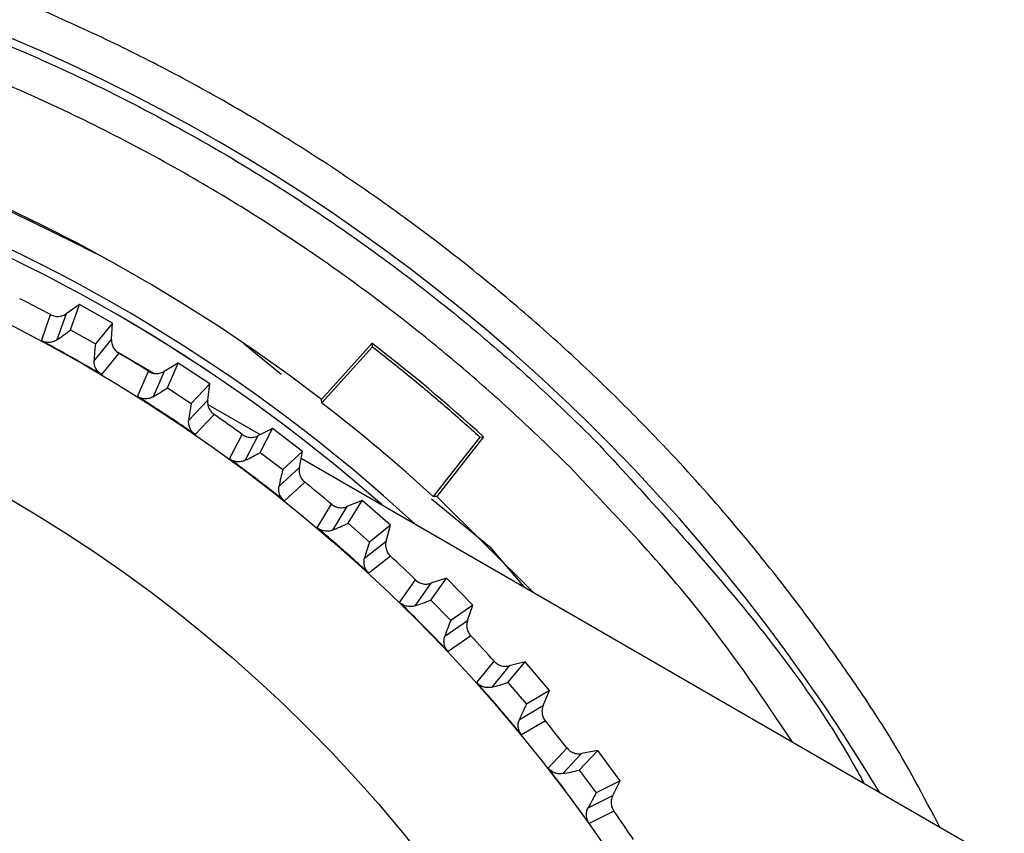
# Model space of a CAD drawing. Header units: millimetres. Extents: x -108 to 42, y 0 to 140.
# Tile 11 of 17: x -75 to -62, y 86 to 97. Entities that reach past the tile are written whole.
import ezdxf

# ---------------------------------------------------------------- set-up
doc = ezdxf.new("R2010")
doc.units = ezdxf.units.MM

msp = doc.modelspace()

# ---------------------------------------------------------------- linework, layer by layer
at = {"color": 7, "linetype": 'Continuous', "lineweight": 25}
for p, q in [((-74.524, 93.02), (-74.703, 92.898)), ((-74.643, 92.684), (-74.524, 93.02)), ((-74.088, 92.775), (-74.524, 93.02)), ((-75.031, 92.541), (-74.91, 92.886)), ((-74.703, 92.898), (-74.824, 92.553)), ((-74.088, 92.775), (-74.314, 92.499)), ((-74.1, 92.558), (-74.088, 92.775)), ((-74.643, 92.684), (-74.314, 92.499)), ((-74.332, 92.276), (-74.1, 92.558)), ((-72.34, 92.501), (-71.852, 92.097)), ((-71.318, 91.763), (-70.646, 92.508)), ((-71.312, 91.715), (-70.641, 92.46)), ((-70.641, 92.46), (-70.646, 92.508)), ((-74.003, 92.375), (-74.235, 92.093)), ((-74.018, 92.387), (-73.538, 92.109)), ((-73.216, 92.243), (-73.403, 92.133)), ((-73.358, 91.916), (-73.216, 92.243)), ((-72.798, 91.968), (-73.216, 92.243)), ((-73.755, 91.801), (-73.61, 92.136)), ((-73.403, 92.133), (-73.548, 91.798)), ((-72.798, 91.968), (-73.043, 91.708)), ((-72.825, 91.752), (-72.798, 91.968)), ((-73.358, 91.916), (-73.043, 91.708)), ((-73.076, 91.487), (-72.825, 91.752)), ((-72.824, 91.697), (-72.128, 91.295)), ((-71.312, 91.715), (-71.318, 91.763)), ((-72.741, 91.563), (-72.992, 91.297)), ((-72.534, 90.973), (-72.366, 91.297)), ((-72.16, 91.28), (-72.327, 90.955)), ((-71.965, 91.376), (-72.16, 91.28)), ((-72.129, 91.06), (-71.965, 91.376)), ((-71.568, 91.073), (-71.965, 91.376)), ((-69.216, 91.264), (-69.834, 90.474)), ((-69.168, 91.267), (-69.786, 90.477)), ((-69.216, 91.264), (-69.168, 91.267)), ((-72.129, 91.06), (-71.83, 90.831)), ((-71.568, 91.073), (-71.83, 90.831)), ((-71.609, 90.859), (-71.568, 91.073)), ((-71.585, 90.982), (-5, 52.539)), ((-71.878, 90.612), (-71.609, 90.859)), ((-71.538, 90.665), (-71.807, 90.417)), ((-71.374, 90.061), (-71.183, 90.373)), ((-70.778, 90.424), (-70.979, 90.342)), ((-70.964, 90.12), (-70.778, 90.424)), ((-70.402, 90.094), (-70.778, 90.424)), ((-69.855, 90.444), (-69.09, 89.811)), ((-69.786, 90.477), (-69.834, 90.474)), ((-68.505, 89.204), (-69.786, 90.477)), ((-70.979, 90.342), (-71.168, 90.03)), ((-70.964, 90.12), (-70.681, 89.871)), ((-70.402, 90.094), (-70.681, 89.871)), ((-70.459, 89.884), (-70.402, 90.094)), ((-70.745, 89.656), (-70.459, 89.884)), ((-69.09, 89.811), (-68.627, 89.274)), ((-70.402, 89.685), (-70.687, 89.457)), ((-70.28, 89.071), (-70.068, 89.37)), ((-69.866, 89.324), (-70.077, 89.026)), ((-69.867, 89.101), (-69.66, 89.392)), ((-69.66, 89.392), (-69.866, 89.324)), ((-69.308, 89.036), (-69.66, 89.392)), ((-69.867, 89.101), (-69.602, 88.833)), ((-69.308, 89.036), (-69.602, 88.833)), ((-69.38, 88.831), (-69.308, 89.036)), ((-69.68, 88.624), (-69.38, 88.831)), ((-69.336, 88.628), (-69.637, 88.421)), ((-69.257, 88.008), (-69.025, 88.29)), ((-68.843, 88.009), (-68.616, 88.284)), ((-68.616, 88.284), (-68.827, 88.23)), ((-68.291, 87.905), (-68.616, 88.284)), ((-68.827, 88.23), (-69.058, 87.948)), ((-68.843, 88.009), (-68.598, 87.723)), ((-68.291, 87.905), (-68.598, 87.723)), ((-68.376, 87.705), (-68.291, 87.905)), ((-68.691, 87.519), (-68.376, 87.705)), ((-68.347, 87.5), (-68.662, 87.314)), ((-68.311, 86.875), (-68.06, 87.141)), ((-67.898, 86.847), (-67.653, 87.106)), ((-67.653, 87.106), (-67.867, 87.067)), ((-67.355, 86.705), (-67.653, 87.106)), ((-67.867, 87.067), (-68.117, 86.802)), ((-67.898, 86.847), (-67.673, 86.545)), ((-67.355, 86.705), (-67.673, 86.545)), ((-67.454, 86.511), (-67.355, 86.705)), ((-67.78, 86.348), (-67.454, 86.511)), ((-67.439, 86.305), (-67.766, 86.141))]:
    msp.add_line(p, q, dxfattribs=at)
for radius in [21.133, 19.098]:
    msp.add_circle((-85, 73.901), radius, dxfattribs=at)
for centre, radius, start, end in [((-85, 73.901), 24.59, 30.9666, 97.063), ((-85, 73.901), 22.5, 52.5473, 139), ((-85, 73.901), 22.033, 47.3704, 139), ((-85, 73.901), 21.929, 48.6514, 139), ((-85, 73.901), 21.5, 62.0112, 63.2357), ((-76.37, 94.887), 2.799, 303.516, 308.098), ((-71.535, 92.165), 2.799, 173.1489, 177.7309), ((-85, 73.901), 23.5, 47.6466, 52.3534), ((-85, 73.901), 21.5, 58.0112, 59.2357), ((-74.927, 94.234), 2.799, 299.516, 304.098), ((-70.294, 91.181), 2.799, 169.1489, 173.7309), ((-85, 73.901), 22.465, 47.5378, 52.4622), ((-85, 73.901), 21.5, 54.0112, 55.2357), ((-73.533, 93.481), 2.799, 295.516, 300.098), ((-69.124, 90.113), 2.799, 165.1489, 169.7309), ((-85, 73.901), 21.5, 50.0112, 51.2357), ((-72.195, 92.634), 2.799, 291.516, 296.098), ((-68.032, 88.967), 2.799, 161.1489, 165.7309), ((-85, 73.901), 21.5, 46.0112, 47.2357), ((-70.919, 91.695), 2.799, 287.516, 292.098), ((-67.022, 87.746), 2.799, 157.1489, 161.7309), ((-85, 73.901), 21.5, 42.0112, 43.2357), ((-69.713, 90.669), 2.799, 283.516, 288.098), ((-66.1, 86.458), 2.799, 153.1489, 157.7309), ((-85, 73.901), 21.5, 38.0112, 39.2357), ((-68.58, 89.562), 2.799, 279.516, 284.098), ((-65.27, 85.109), 2.799, 149.1489, 153.7309), ((-85, 73.901), 21.5, 34.0112, 35.2357)]:
    msp.add_arc(centre, radius, start, end, dxfattribs=at)
at = {"color": 8, "linetype": 'Continuous', "lineweight": 25}
msp.add_arc((-85, 73.901), 21.929, 48.6534, 139, dxfattribs=at)
at = {"color": 7, "linetype": 'Continuous', "lineweight": 25}
for points, knots in [([(-67.259, 91.642), (-67.38, 91.762), (-67.623, 92.002), (-67.997, 92.353), (-68.377, 92.696), (-68.764, 93.031), (-69.158, 93.359), (-69.558, 93.678), (-69.965, 93.989), (-70.378, 94.292), (-70.798, 94.586), (-71.223, 94.872), (-71.654, 95.149), (-72.09, 95.417), (-72.532, 95.676), (-72.979, 95.926), (-73.431, 96.167), (-73.888, 96.398), (-74.35, 96.62), (-74.816, 96.833), (-75.286, 97.036), (-75.76, 97.23), (-76.239, 97.413), (-77.007, 97.691), (-78.077, 98.031), (-79.459, 98.386), (-80.859, 98.661), (-82.262, 98.854), (-83.452, 98.951), (-84.378, 98.987), (-85.15, 98.995), (-85.977, 98.978), (-86.903, 98.926), (-87.518, 98.863), (-87.825, 98.831)], [0, 0, 0, 0, 0.0227281, 0.0454562, 0.0681843, 0.0909124, 0.1136405, 0.1363686, 0.1590967, 0.1818248, 0.2045529, 0.227281, 0.2500091, 0.2727372, 0.2954653, 0.3181934, 0.3409215, 0.3636496, 0.3863777, 0.4091058, 0.4318339, 0.454562, 0.4772901, 0.5000182, 0.5633255, 0.626628, 0.6899189, 0.7531929, 0.8149946, 0.8487431, 0.8766062, 0.9177396, 0.9588709, 1, 1, 1, 1]), ([(-88.058, 98.195), (-87.892, 98.215), (-87.561, 98.254), (-87.062, 98.301), (-86.564, 98.339), (-86.065, 98.365), (-85.566, 98.382), (-85.067, 98.389), (-84.567, 98.385), (-84.068, 98.371), (-83.568, 98.346), (-83.069, 98.312), (-81.799, 98.198), (-79.77, 97.878), (-77.047, 97.116), (-74.427, 96.048), (-72.507, 94.989), (-71.207, 94.139), (-70.459, 93.609), (-69.732, 93.052), (-69.027, 92.467), (-68.342, 91.857), (-67.905, 91.429), (-67.686, 91.215)], [0, 0, 0, 0, 0.022502, 0.044962, 0.067391, 0.089796, 0.112188, 0.134577, 0.15697, 0.179379, 0.201812, 0.224278, 0.246788, 0.373373, 0.500005, 0.62659, 0.753222, 0.794442, 0.835548, 0.876599, 0.917653, 0.958767, 1, 1, 1, 1]), ([(-68.029, 90.871), (-68.14, 90.981), (-68.362, 91.2), (-68.702, 91.52), (-69.047, 91.834), (-69.398, 92.14), (-69.756, 92.44), (-70.118, 92.732), (-70.487, 93.018), (-70.861, 93.296), (-71.242, 93.568), (-72.153, 94.192), (-73.647, 95.091), (-75.8, 96.11), (-78.043, 96.912), (-79.888, 97.371), (-81.281, 97.617), (-82.206, 97.744), (-83.134, 97.834), (-84.066, 97.89), (-84.688, 97.897), (-85, 97.901)], [0, 0, 0, 0, 0.0248132, 0.04959, 0.0743398, 0.0990719, 0.1237957, 0.1485206, 0.173256, 0.1980113, 0.2227958, 0.247619, 0.3737844, 0.5000057, 0.6261707, 0.7523924, 0.80198, 0.8514594, 0.9009057, 0.9503942, 1, 1, 1, 1]), ([(-74.269, 93.677), (-75.104, 94.093), (-76.774, 94.925), (-79.453, 95.75), (-81.716, 96.228), (-83.086, 96.289), (-83.525, 96.309)], [0, 0, 0, 0, 0.288086, 0.576173, 0.864259, 1, 1, 1, 1]), ([(-74.91, 92.886), (-74.9, 92.881), (-74.89, 92.877), (-74.88, 92.873), (-74.869, 92.87), (-74.858, 92.867), (-74.847, 92.865), (-74.836, 92.864), (-74.825, 92.863), (-74.814, 92.863), (-74.803, 92.863), (-74.792, 92.864), (-74.781, 92.866), (-74.776, 92.867), (-74.77, 92.868), (-74.765, 92.869), (-74.754, 92.872), (-74.744, 92.876), (-74.733, 92.881), (-74.723, 92.886), (-74.713, 92.891), (-74.703, 92.898)], [0, 0, 0, 0, 0.0000331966, 0.0000331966, 0.0000331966, 0.0000663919, 0.0000663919, 0.0000663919, 0.0000995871, 0.0000995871, 0.0000995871, 0.0001327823, 0.0001327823, 0.0001327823, 0.0001492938, 0.0001492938, 0.0001492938, 0.0001827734, 0.0001827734, 0.0001827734, 0.0002172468, 0.0002172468, 0.0002172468, 0.0002172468]), ([(-74.824, 92.553), (-74.832, 92.548), (-74.841, 92.543), (-74.849, 92.538), (-74.858, 92.534), (-74.867, 92.53), (-74.877, 92.527), (-74.886, 92.524), (-74.896, 92.522), (-74.905, 92.52), (-74.915, 92.519), (-74.925, 92.518), (-74.935, 92.518), (-74.945, 92.518), (-74.955, 92.518), (-74.964, 92.52), (-74.974, 92.521), (-74.984, 92.523), (-74.993, 92.526), (-75.006, 92.53), (-75.019, 92.535), (-75.031, 92.541)], [0, 0, 0, 0, 0.0000302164, 0.0000302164, 0.0000302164, 0.0000598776, 0.0000598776, 0.0000598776, 0.0000895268, 0.0000895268, 0.0000895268, 0.0001191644, 0.0001191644, 0.0001191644, 0.000148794, 0.000148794, 0.000148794, 0.00017842, 0.00017842, 0.00017842, 0.0002196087, 0.0002196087, 0.0002196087, 0.0002196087]), ([(-74.235, 92.093), (-74.407, 92.195), (-74.58, 92.294), (-74.755, 92.391), (-74.847, 92.442), (-74.939, 92.492), (-75.031, 92.541)], [0, 0, 0, 0, 0.0006000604, 0.0006000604, 0.0006000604, 0.000914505, 0.000914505, 0.000914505, 0.000914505]), ([(-74.1, 92.558), (-74.101, 92.547), (-74.1, 92.536), (-74.099, 92.525), (-74.098, 92.514), (-74.096, 92.503), (-74.093, 92.492), (-74.089, 92.482), (-74.086, 92.471), (-74.081, 92.461), (-74.076, 92.451), (-74.07, 92.441), (-74.064, 92.432), (-74.061, 92.428), (-74.058, 92.423), (-74.054, 92.419), (-74.047, 92.411), (-74.039, 92.403), (-74.031, 92.395), (-74.022, 92.388), (-74.012, 92.381), (-74.003, 92.375)], [0, 0, 0, 0, 0.0000332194, 0.0000332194, 0.0000332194, 0.0000664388, 0.0000664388, 0.0000664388, 0.0000996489, 0.0000996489, 0.0000996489, 0.000132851, 0.000132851, 0.000132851, 0.0001493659, 0.0001493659, 0.0001493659, 0.0001828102, 0.0001828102, 0.0001828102, 0.0002172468, 0.0002172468, 0.0002172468, 0.0002172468]), ([(-70.641, 92.46), (-70.476, 92.333), (-70.313, 92.203), (-70.152, 92.071), (-69.992, 91.941), (-69.835, 91.808), (-69.679, 91.674), (-69.523, 91.539), (-69.368, 91.403), (-69.216, 91.264)], [0, 0, 0, 0, 0.000625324, 0.000625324, 0.000625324, 0.001243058, 0.001243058, 0.001243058, 0.001861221, 0.001861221, 0.001861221, 0.001861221]), ([(-74.235, 92.093), (-74.266, 92.111), (-74.292, 92.139), (-74.326, 92.204), (-74.334, 92.241), (-74.332, 92.276)], [0, 0, 0, 0, 0.5, 0.5, 1, 1, 1, 1]), ([(-73.61, 92.136), (-73.601, 92.13), (-73.591, 92.125), (-73.581, 92.121), (-73.571, 92.117), (-73.56, 92.113), (-73.549, 92.111), (-73.538, 92.108), (-73.527, 92.107), (-73.516, 92.106), (-73.505, 92.105), (-73.494, 92.106), (-73.483, 92.107), (-73.478, 92.107), (-73.472, 92.108), (-73.467, 92.109), (-73.456, 92.111), (-73.445, 92.114), (-73.435, 92.118), (-73.424, 92.122), (-73.413, 92.127), (-73.403, 92.133)], [0, 0, 0, 0, 0.0000331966, 0.0000331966, 0.0000331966, 0.0000663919, 0.0000663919, 0.0000663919, 0.0000995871, 0.0000995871, 0.0000995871, 0.0001327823, 0.0001327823, 0.0001327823, 0.0001492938, 0.0001492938, 0.0001492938, 0.0001827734, 0.0001827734, 0.0001827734, 0.0002172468, 0.0002172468, 0.0002172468, 0.0002172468]), ([(-72.992, 91.297), (-73.156, 91.411), (-73.323, 91.522), (-73.49, 91.631), (-73.578, 91.688), (-73.667, 91.745), (-73.755, 91.801)], [0, 0, 0, 0, 0.0006000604, 0.0006000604, 0.0006000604, 0.000914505, 0.000914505, 0.000914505, 0.000914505]), ([(-73.548, 91.798), (-73.556, 91.793), (-73.565, 91.788), (-73.574, 91.785), (-73.583, 91.781), (-73.592, 91.778), (-73.602, 91.776), (-73.611, 91.773), (-73.621, 91.772), (-73.631, 91.771), (-73.641, 91.77), (-73.651, 91.77), (-73.661, 91.77), (-73.671, 91.771), (-73.68, 91.772), (-73.69, 91.774), (-73.7, 91.776), (-73.709, 91.779), (-73.719, 91.782), (-73.731, 91.787), (-73.744, 91.793), (-73.755, 91.801)], [0, 0, 0, 0, 0.0000302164, 0.0000302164, 0.0000302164, 0.0000598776, 0.0000598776, 0.0000598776, 0.0000895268, 0.0000895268, 0.0000895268, 0.0001191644, 0.0001191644, 0.0001191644, 0.000148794, 0.000148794, 0.000148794, 0.00017842, 0.00017842, 0.00017842, 0.0002196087, 0.0002196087, 0.0002196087, 0.0002196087]), ([(-72.825, 91.752), (-72.826, 91.741), (-72.827, 91.73), (-72.826, 91.719), (-72.826, 91.708), (-72.825, 91.697), (-72.822, 91.686), (-72.82, 91.675), (-72.817, 91.664), (-72.813, 91.654), (-72.809, 91.644), (-72.804, 91.634), (-72.798, 91.624), (-72.795, 91.62), (-72.792, 91.615), (-72.789, 91.611), (-72.782, 91.602), (-72.775, 91.593), (-72.767, 91.585), (-72.759, 91.577), (-72.75, 91.57), (-72.741, 91.563)], [0, 0, 0, 0, 0.0000332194, 0.0000332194, 0.0000332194, 0.0000664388, 0.0000664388, 0.0000664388, 0.0000996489, 0.0000996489, 0.0000996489, 0.000132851, 0.000132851, 0.000132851, 0.0001493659, 0.0001493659, 0.0001493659, 0.0001828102, 0.0001828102, 0.0001828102, 0.0002172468, 0.0002172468, 0.0002172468, 0.0002172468]), ([(-72.992, 91.297), (-73.001, 91.304), (-73.009, 91.311), (-73.017, 91.318), (-73.025, 91.326), (-73.033, 91.334), (-73.039, 91.343), (-73.046, 91.352), (-73.051, 91.361), (-73.056, 91.371), (-73.061, 91.381), (-73.065, 91.391), (-73.068, 91.401), (-73.072, 91.41), (-73.074, 91.42), (-73.075, 91.43), (-73.077, 91.44), (-73.078, 91.449), (-73.078, 91.459), (-73.078, 91.468), (-73.077, 91.478), (-73.076, 91.487)], [0, 0, 0, 0, 0.0000330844, 0.0000330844, 0.0000330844, 0.0000661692, 0.0000661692, 0.0000661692, 0.0000989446, 0.0000989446, 0.0000989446, 0.0001308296, 0.0001308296, 0.0001308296, 0.000161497, 0.000161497, 0.000161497, 0.0001901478, 0.0001901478, 0.0001901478, 0.0002195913, 0.0002195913, 0.0002195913, 0.0002195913]), ([(-72.366, 91.297), (-72.357, 91.291), (-72.348, 91.285), (-72.338, 91.28), (-72.328, 91.275), (-72.317, 91.271), (-72.307, 91.268), (-72.296, 91.264), (-72.285, 91.262), (-72.274, 91.261), (-72.263, 91.259), (-72.252, 91.259), (-72.241, 91.259), (-72.236, 91.259), (-72.23, 91.26), (-72.225, 91.26), (-72.214, 91.262), (-72.203, 91.264), (-72.192, 91.267), (-72.181, 91.27), (-72.17, 91.275), (-72.16, 91.28)], [0, 0, 0, 0, 0.0000331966, 0.0000331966, 0.0000331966, 0.0000663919, 0.0000663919, 0.0000663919, 0.0000995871, 0.0000995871, 0.0000995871, 0.0001327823, 0.0001327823, 0.0001327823, 0.0001492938, 0.0001492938, 0.0001492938, 0.0001827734, 0.0001827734, 0.0001827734, 0.0002172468, 0.0002172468, 0.0002172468, 0.0002172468]), ([(-67.686, 91.215), (-67.056, 90.533), (-65.797, 89.17), (-64.634, 87.614), (-64.157, 86.736), (-64.123, 86.673)], [0, 0, 0, 0, 0.481578, 0.963157, 1, 1, 1, 1]), ([(-71.807, 90.417), (-71.964, 90.542), (-72.122, 90.665), (-72.282, 90.785), (-72.365, 90.848), (-72.45, 90.911), (-72.534, 90.973)], [0, 0, 0, 0, 0.0006000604, 0.0006000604, 0.0006000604, 0.000914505, 0.000914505, 0.000914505, 0.000914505]), ([(-72.327, 90.955), (-72.336, 90.951), (-72.345, 90.947), (-72.354, 90.944), (-72.364, 90.941), (-72.373, 90.939), (-72.383, 90.937), (-72.392, 90.935), (-72.402, 90.934), (-72.412, 90.934), (-72.422, 90.934), (-72.432, 90.934), (-72.442, 90.936), (-72.452, 90.937), (-72.461, 90.939), (-72.471, 90.942), (-72.48, 90.944), (-72.49, 90.948), (-72.499, 90.952), (-72.511, 90.957), (-72.523, 90.964), (-72.534, 90.973)], [0, 0, 0, 0, 0.0000302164, 0.0000302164, 0.0000302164, 0.0000598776, 0.0000598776, 0.0000598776, 0.0000895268, 0.0000895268, 0.0000895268, 0.0001191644, 0.0001191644, 0.0001191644, 0.000148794, 0.000148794, 0.000148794, 0.00017842, 0.00017842, 0.00017842, 0.0002196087, 0.0002196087, 0.0002196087, 0.0002196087]), ([(-71.609, 90.859), (-71.612, 90.849), (-71.613, 90.837), (-71.613, 90.826), (-71.613, 90.815), (-71.613, 90.804), (-71.611, 90.793), (-71.61, 90.782), (-71.607, 90.771), (-71.604, 90.761), (-71.601, 90.75), (-71.596, 90.74), (-71.591, 90.73), (-71.589, 90.725), (-71.586, 90.72), (-71.583, 90.716), (-71.577, 90.706), (-71.571, 90.697), (-71.563, 90.689), (-71.556, 90.68), (-71.547, 90.672), (-71.538, 90.665)], [0, 0, 0, 0, 0.0000332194, 0.0000332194, 0.0000332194, 0.0000664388, 0.0000664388, 0.0000664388, 0.0000996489, 0.0000996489, 0.0000996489, 0.000132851, 0.000132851, 0.000132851, 0.0001493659, 0.0001493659, 0.0001493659, 0.0001828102, 0.0001828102, 0.0001828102, 0.0002172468, 0.0002172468, 0.0002172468, 0.0002172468]), ([(-65.068, 87.219), (-65.446, 87.779), (-66.325, 89.083), (-67.411, 90.222), (-68.029, 90.871)], [0, 0, 0, 0, 0.429711, 1, 1, 1, 1]), ([(-71.807, 90.417), (-71.816, 90.424), (-71.824, 90.432), (-71.832, 90.44), (-71.839, 90.448), (-71.846, 90.457), (-71.851, 90.466), (-71.857, 90.476), (-71.862, 90.485), (-71.867, 90.495), (-71.871, 90.505), (-71.874, 90.515), (-71.877, 90.526), (-71.879, 90.536), (-71.881, 90.546), (-71.882, 90.556), (-71.883, 90.565), (-71.883, 90.575), (-71.882, 90.584), (-71.882, 90.594), (-71.88, 90.603), (-71.878, 90.612)], [0, 0, 0, 0, 0.0000330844, 0.0000330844, 0.0000330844, 0.0000661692, 0.0000661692, 0.0000661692, 0.0000989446, 0.0000989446, 0.0000989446, 0.0001308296, 0.0001308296, 0.0001308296, 0.000161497, 0.000161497, 0.000161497, 0.0001901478, 0.0001901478, 0.0001901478, 0.0002195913, 0.0002195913, 0.0002195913, 0.0002195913]), ([(-71.183, 90.373), (-71.175, 90.366), (-71.166, 90.36), (-71.156, 90.354), (-71.147, 90.349), (-71.137, 90.344), (-71.126, 90.34), (-71.116, 90.336), (-71.105, 90.333), (-71.094, 90.331), (-71.084, 90.329), (-71.072, 90.327), (-71.061, 90.327), (-71.056, 90.327), (-71.05, 90.327), (-71.045, 90.327), (-71.034, 90.328), (-71.023, 90.329), (-71.012, 90.331), (-71, 90.334), (-70.989, 90.337), (-70.979, 90.342)], [0, 0, 0, 0, 0.0000331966, 0.0000331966, 0.0000331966, 0.0000663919, 0.0000663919, 0.0000663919, 0.0000995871, 0.0000995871, 0.0000995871, 0.0001327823, 0.0001327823, 0.0001327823, 0.0001492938, 0.0001492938, 0.0001492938, 0.0001827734, 0.0001827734, 0.0001827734, 0.0002172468, 0.0002172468, 0.0002172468, 0.0002172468]), ([(-70.687, 89.457), (-70.835, 89.592), (-70.984, 89.726), (-71.135, 89.857), (-71.214, 89.926), (-71.294, 89.994), (-71.374, 90.061)], [0, 0, 0, 0, 0.0006000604, 0.0006000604, 0.0006000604, 0.000914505, 0.000914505, 0.000914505, 0.000914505]), ([(-71.168, 90.03), (-71.177, 90.026), (-71.187, 90.023), (-71.196, 90.02), (-71.206, 90.018), (-71.215, 90.016), (-71.225, 90.015), (-71.235, 90.014), (-71.245, 90.014), (-71.255, 90.015), (-71.264, 90.015), (-71.274, 90.016), (-71.284, 90.018), (-71.294, 90.02), (-71.303, 90.023), (-71.313, 90.026), (-71.322, 90.029), (-71.331, 90.034), (-71.34, 90.038), (-71.352, 90.045), (-71.363, 90.053), (-71.374, 90.061)], [0, 0, 0, 0, 0.0000302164, 0.0000302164, 0.0000302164, 0.0000598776, 0.0000598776, 0.0000598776, 0.0000895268, 0.0000895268, 0.0000895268, 0.0001191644, 0.0001191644, 0.0001191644, 0.000148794, 0.000148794, 0.000148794, 0.00017842, 0.00017842, 0.00017842, 0.0002196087, 0.0002196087, 0.0002196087, 0.0002196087]), ([(-70.459, 89.884), (-70.462, 89.873), (-70.464, 89.862), (-70.465, 89.851), (-70.466, 89.84), (-70.466, 89.829), (-70.466, 89.818), (-70.465, 89.807), (-70.463, 89.796), (-70.46, 89.785), (-70.458, 89.775), (-70.454, 89.764), (-70.45, 89.754), (-70.448, 89.749), (-70.446, 89.744), (-70.443, 89.739), (-70.438, 89.729), (-70.432, 89.719), (-70.425, 89.711), (-70.418, 89.701), (-70.41, 89.693), (-70.402, 89.685)], [0, 0, 0, 0, 0.0000332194, 0.0000332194, 0.0000332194, 0.0000664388, 0.0000664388, 0.0000664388, 0.0000996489, 0.0000996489, 0.0000996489, 0.000132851, 0.000132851, 0.000132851, 0.0001493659, 0.0001493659, 0.0001493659, 0.0001828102, 0.0001828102, 0.0001828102, 0.0002172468, 0.0002172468, 0.0002172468, 0.0002172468]), ([(-70.687, 89.457), (-70.696, 89.464), (-70.703, 89.473), (-70.71, 89.481), (-70.717, 89.49), (-70.723, 89.499), (-70.728, 89.509), (-70.733, 89.519), (-70.738, 89.529), (-70.741, 89.539), (-70.745, 89.549), (-70.747, 89.559), (-70.749, 89.57), (-70.751, 89.58), (-70.752, 89.59), (-70.752, 89.6), (-70.752, 89.61), (-70.751, 89.619), (-70.75, 89.628), (-70.749, 89.638), (-70.747, 89.647), (-70.745, 89.656)], [0, 0, 0, 0, 0.0000330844, 0.0000330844, 0.0000330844, 0.0000661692, 0.0000661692, 0.0000661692, 0.0000989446, 0.0000989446, 0.0000989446, 0.0001308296, 0.0001308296, 0.0001308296, 0.000161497, 0.000161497, 0.000161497, 0.0001901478, 0.0001901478, 0.0001901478, 0.0002195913, 0.0002195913, 0.0002195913, 0.0002195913]), ([(-70.068, 89.37), (-70.06, 89.362), (-70.051, 89.355), (-70.042, 89.349), (-70.033, 89.342), (-70.023, 89.337), (-70.013, 89.332), (-70.003, 89.327), (-69.993, 89.324), (-69.982, 89.321), (-69.971, 89.318), (-69.961, 89.316), (-69.95, 89.315), (-69.944, 89.314), (-69.939, 89.314), (-69.933, 89.314), (-69.922, 89.313), (-69.911, 89.314), (-69.9, 89.316), (-69.888, 89.317), (-69.877, 89.32), (-69.866, 89.324)], [0, 0, 0, 0, 0.0000331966, 0.0000331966, 0.0000331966, 0.0000663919, 0.0000663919, 0.0000663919, 0.0000995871, 0.0000995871, 0.0000995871, 0.0001327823, 0.0001327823, 0.0001327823, 0.0001492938, 0.0001492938, 0.0001492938, 0.0001827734, 0.0001827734, 0.0001827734, 0.0002172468, 0.0002172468, 0.0002172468, 0.0002172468]), ([(-69.637, 88.421), (-69.775, 88.566), (-69.914, 88.709), (-70.056, 88.851), (-70.13, 88.925), (-70.204, 88.998), (-70.28, 89.071)], [0, 0, 0, 0, 0.0006000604, 0.0006000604, 0.0006000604, 0.000914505, 0.000914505, 0.000914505, 0.000914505]), ([(-70.077, 89.026), (-70.086, 89.023), (-70.096, 89.02), (-70.105, 89.018), (-70.115, 89.017), (-70.125, 89.016), (-70.135, 89.015), (-70.144, 89.015), (-70.154, 89.015), (-70.164, 89.016), (-70.174, 89.018), (-70.184, 89.02), (-70.193, 89.022), (-70.203, 89.025), (-70.212, 89.028), (-70.221, 89.032), (-70.23, 89.036), (-70.239, 89.041), (-70.247, 89.046), (-70.259, 89.053), (-70.27, 89.062), (-70.28, 89.071)], [0, 0, 0, 0, 0.0000302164, 0.0000302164, 0.0000302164, 0.0000598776, 0.0000598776, 0.0000598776, 0.0000895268, 0.0000895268, 0.0000895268, 0.0001191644, 0.0001191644, 0.0001191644, 0.000148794, 0.000148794, 0.000148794, 0.00017842, 0.00017842, 0.00017842, 0.0002196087, 0.0002196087, 0.0002196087, 0.0002196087]), ([(-69.38, 88.831), (-69.383, 88.82), (-69.386, 88.809), (-69.388, 88.799), (-69.39, 88.788), (-69.391, 88.777), (-69.391, 88.765), (-69.391, 88.754), (-69.39, 88.743), (-69.388, 88.732), (-69.386, 88.721), (-69.383, 88.711), (-69.38, 88.7), (-69.378, 88.695), (-69.376, 88.69), (-69.374, 88.685), (-69.369, 88.675), (-69.364, 88.665), (-69.358, 88.655), (-69.351, 88.646), (-69.344, 88.637), (-69.336, 88.628)], [0, 0, 0, 0, 0.0000332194, 0.0000332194, 0.0000332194, 0.0000664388, 0.0000664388, 0.0000664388, 0.0000996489, 0.0000996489, 0.0000996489, 0.000132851, 0.000132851, 0.000132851, 0.0001493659, 0.0001493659, 0.0001493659, 0.0001828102, 0.0001828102, 0.0001828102, 0.0002172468, 0.0002172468, 0.0002172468, 0.0002172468]), ([(-69.637, 88.421), (-69.645, 88.429), (-69.652, 88.437), (-69.658, 88.446), (-69.664, 88.456), (-69.669, 88.465), (-69.674, 88.475), (-69.678, 88.485), (-69.682, 88.496), (-69.685, 88.506), (-69.688, 88.516), (-69.69, 88.527), (-69.691, 88.538), (-69.692, 88.548), (-69.692, 88.558), (-69.691, 88.568), (-69.691, 88.578), (-69.69, 88.587), (-69.688, 88.596), (-69.686, 88.606), (-69.683, 88.615), (-69.68, 88.624)], [0, 0, 0, 0, 0.0000330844, 0.0000330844, 0.0000330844, 0.0000661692, 0.0000661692, 0.0000661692, 0.0000989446, 0.0000989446, 0.0000989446, 0.0001308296, 0.0001308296, 0.0001308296, 0.000161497, 0.000161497, 0.000161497, 0.0001901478, 0.0001901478, 0.0001901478, 0.0002195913, 0.0002195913, 0.0002195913, 0.0002195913]), ([(-69.025, 88.29), (-69.018, 88.282), (-69.01, 88.274), (-69.001, 88.268), (-68.992, 88.261), (-68.983, 88.254), (-68.973, 88.249), (-68.964, 88.244), (-68.954, 88.239), (-68.943, 88.236), (-68.933, 88.232), (-68.922, 88.229), (-68.911, 88.227), (-68.906, 88.226), (-68.9, 88.225), (-68.895, 88.225), (-68.883, 88.224), (-68.872, 88.224), (-68.861, 88.225), (-68.85, 88.226), (-68.838, 88.228), (-68.827, 88.23)], [0, 0, 0, 0, 0.0000331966, 0.0000331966, 0.0000331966, 0.0000663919, 0.0000663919, 0.0000663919, 0.0000995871, 0.0000995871, 0.0000995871, 0.0001327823, 0.0001327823, 0.0001327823, 0.0001492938, 0.0001492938, 0.0001492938, 0.0001827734, 0.0001827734, 0.0001827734, 0.0002172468, 0.0002172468, 0.0002172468, 0.0002172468]), ([(-68.662, 87.314), (-68.789, 87.468), (-68.918, 87.621), (-69.049, 87.772), (-69.118, 87.851), (-69.187, 87.93), (-69.257, 88.008)], [0, 0, 0, 0, 0.0006000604, 0.0006000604, 0.0006000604, 0.000914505, 0.000914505, 0.000914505, 0.000914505]), ([(-69.058, 87.948), (-69.068, 87.945), (-69.077, 87.944), (-69.087, 87.942), (-69.097, 87.941), (-69.107, 87.941), (-69.116, 87.941), (-69.126, 87.942), (-69.136, 87.943), (-69.146, 87.945), (-69.156, 87.947), (-69.165, 87.949), (-69.174, 87.952), (-69.184, 87.956), (-69.193, 87.96), (-69.202, 87.964), (-69.21, 87.969), (-69.219, 87.974), (-69.227, 87.98), (-69.238, 87.988), (-69.248, 87.997), (-69.257, 88.008)], [0, 0, 0, 0, 0.0000302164, 0.0000302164, 0.0000302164, 0.0000598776, 0.0000598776, 0.0000598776, 0.0000895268, 0.0000895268, 0.0000895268, 0.0001191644, 0.0001191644, 0.0001191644, 0.000148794, 0.000148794, 0.000148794, 0.00017842, 0.00017842, 0.00017842, 0.0002196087, 0.0002196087, 0.0002196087, 0.0002196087]), ([(-68.376, 87.705), (-68.381, 87.695), (-68.384, 87.684), (-68.387, 87.673), (-68.389, 87.662), (-68.391, 87.651), (-68.392, 87.64), (-68.393, 87.629), (-68.392, 87.618), (-68.391, 87.607), (-68.39, 87.596), (-68.388, 87.585), (-68.385, 87.575), (-68.384, 87.569), (-68.382, 87.564), (-68.38, 87.559), (-68.377, 87.548), (-68.372, 87.538), (-68.367, 87.528), (-68.361, 87.518), (-68.354, 87.509), (-68.347, 87.5)], [0, 0, 0, 0, 0.0000332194, 0.0000332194, 0.0000332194, 0.0000664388, 0.0000664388, 0.0000664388, 0.0000996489, 0.0000996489, 0.0000996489, 0.000132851, 0.000132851, 0.000132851, 0.0001493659, 0.0001493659, 0.0001493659, 0.0001828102, 0.0001828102, 0.0001828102, 0.0002172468, 0.0002172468, 0.0002172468, 0.0002172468]), ([(-68.662, 87.314), (-68.669, 87.322), (-68.675, 87.331), (-68.681, 87.341), (-68.686, 87.35), (-68.691, 87.36), (-68.695, 87.371), (-68.698, 87.381), (-68.701, 87.392), (-68.703, 87.402), (-68.706, 87.413), (-68.707, 87.423), (-68.707, 87.434), (-68.707, 87.444), (-68.707, 87.454), (-68.706, 87.464), (-68.704, 87.474), (-68.703, 87.483), (-68.7, 87.492), (-68.698, 87.502), (-68.694, 87.511), (-68.691, 87.519)], [0, 0, 0, 0, 0.0000330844, 0.0000330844, 0.0000330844, 0.0000661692, 0.0000661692, 0.0000661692, 0.0000989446, 0.0000989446, 0.0000989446, 0.0001308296, 0.0001308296, 0.0001308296, 0.000161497, 0.000161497, 0.000161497, 0.0001901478, 0.0001901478, 0.0001901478, 0.0002195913, 0.0002195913, 0.0002195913, 0.0002195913]), ([(-68.06, 87.141), (-68.054, 87.132), (-68.046, 87.124), (-68.038, 87.116), (-68.03, 87.109), (-68.021, 87.102), (-68.012, 87.096), (-68.002, 87.09), (-67.992, 87.085), (-67.982, 87.081), (-67.972, 87.076), (-67.962, 87.073), (-67.951, 87.07), (-67.945, 87.069), (-67.94, 87.067), (-67.935, 87.067), (-67.924, 87.065), (-67.912, 87.064), (-67.901, 87.064), (-67.89, 87.064), (-67.878, 87.065), (-67.867, 87.067)], [0, 0, 0, 0, 0.0000331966, 0.0000331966, 0.0000331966, 0.0000663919, 0.0000663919, 0.0000663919, 0.0000995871, 0.0000995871, 0.0000995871, 0.0001327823, 0.0001327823, 0.0001327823, 0.0001492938, 0.0001492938, 0.0001492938, 0.0001827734, 0.0001827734, 0.0001827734, 0.0002172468, 0.0002172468, 0.0002172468, 0.0002172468]), ([(-67.766, 86.141), (-67.882, 86.304), (-68, 86.466), (-68.12, 86.625), (-68.183, 86.709), (-68.247, 86.792), (-68.311, 86.875)], [0, 0, 0, 0, 0.0006000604, 0.0006000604, 0.0006000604, 0.000914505, 0.000914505, 0.000914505, 0.000914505]), ([(-68.117, 86.802), (-68.127, 86.8), (-68.137, 86.799), (-68.146, 86.798), (-68.156, 86.798), (-68.166, 86.798), (-68.176, 86.799), (-68.185, 86.8), (-68.195, 86.802), (-68.205, 86.805), (-68.214, 86.807), (-68.224, 86.81), (-68.233, 86.814), (-68.242, 86.818), (-68.251, 86.823), (-68.259, 86.828), (-68.267, 86.833), (-68.276, 86.839), (-68.283, 86.845), (-68.293, 86.854), (-68.303, 86.864), (-68.311, 86.875)], [0, 0, 0, 0, 0.0000302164, 0.0000302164, 0.0000302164, 0.0000598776, 0.0000598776, 0.0000598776, 0.0000895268, 0.0000895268, 0.0000895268, 0.0001191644, 0.0001191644, 0.0001191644, 0.000148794, 0.000148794, 0.000148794, 0.00017842, 0.00017842, 0.00017842, 0.0002196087, 0.0002196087, 0.0002196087, 0.0002196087]), ([(-67.454, 86.511), (-67.459, 86.502), (-67.463, 86.491), (-67.466, 86.481), (-67.47, 86.47), (-67.472, 86.459), (-67.474, 86.448), (-67.475, 86.437), (-67.476, 86.426), (-67.476, 86.415), (-67.475, 86.404), (-67.474, 86.393), (-67.472, 86.382), (-67.471, 86.377), (-67.47, 86.371), (-67.468, 86.366), (-67.465, 86.355), (-67.461, 86.345), (-67.456, 86.335), (-67.452, 86.324), (-67.446, 86.314), (-67.439, 86.305)], [0, 0, 0, 0, 0.0000332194, 0.0000332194, 0.0000332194, 0.0000664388, 0.0000664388, 0.0000664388, 0.0000996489, 0.0000996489, 0.0000996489, 0.000132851, 0.000132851, 0.000132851, 0.0001493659, 0.0001493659, 0.0001493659, 0.0001828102, 0.0001828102, 0.0001828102, 0.0002172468, 0.0002172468, 0.0002172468, 0.0002172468]), ([(-67.766, 86.141), (-67.772, 86.15), (-67.778, 86.16), (-67.783, 86.17), (-67.788, 86.18), (-67.792, 86.19), (-67.795, 86.201), (-67.798, 86.211), (-67.8, 86.222), (-67.801, 86.233), (-67.803, 86.243), (-67.803, 86.254), (-67.803, 86.264), (-67.802, 86.275), (-67.801, 86.285), (-67.799, 86.295), (-67.797, 86.304), (-67.795, 86.313), (-67.792, 86.322), (-67.789, 86.331), (-67.785, 86.34), (-67.78, 86.348)], [0, 0, 0, 0, 0.0000330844, 0.0000330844, 0.0000330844, 0.0000661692, 0.0000661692, 0.0000661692, 0.0000989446, 0.0000989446, 0.0000989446, 0.0001308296, 0.0001308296, 0.0001308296, 0.000161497, 0.000161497, 0.000161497, 0.0001901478, 0.0001901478, 0.0001901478, 0.0002195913, 0.0002195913, 0.0002195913, 0.0002195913])]:
    msp.add_open_spline(points, degree=3, knots=knots, dxfattribs=at)
at = {"color": 8, "linetype": 'Continuous', "lineweight": 25}
msp.add_open_spline([(-63.117, 86.093), (-63.331, 86.499), (-63.692, 87.183), (-64.297, 88.081), (-64.835, 88.84), (-65.348, 89.506), (-65.954, 90.244), (-66.569, 90.939), (-67.062, 91.442), (-67.259, 91.642)], degree=3, knots=[0, 0, 0, 0, 0.1979352, 0.3334949, 0.4667238, 0.5999335, 0.6960373, 0.8788881, 1, 1, 1, 1], dxfattribs=at)

doc.saveas('drawing.dxf')
